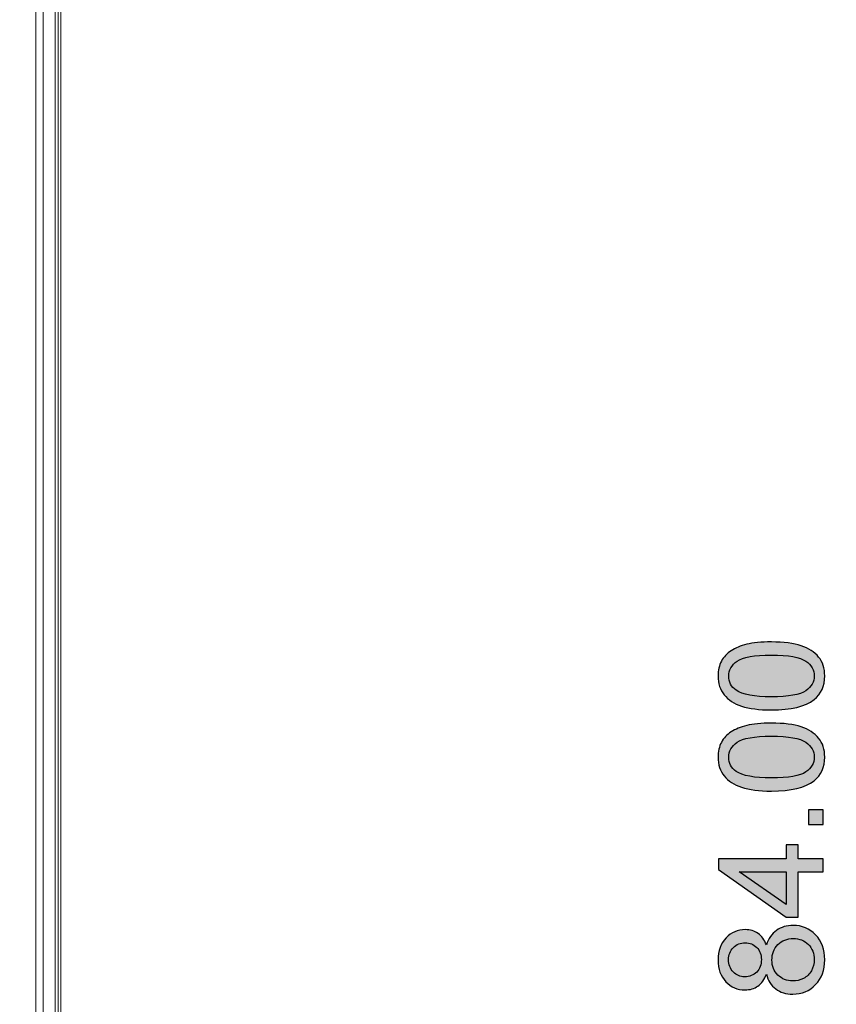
# Model space of a CAD drawing. Header units: millimetres. Extents: x -296 to 295, y -209 to 209.
# Tile 39 of 123: x -210 to -170, y 72 to 120. Entities that reach past the tile are written whole.
import ezdxf

# ---------------------------------------------------------------- set-up
doc = ezdxf.new("R2010")
doc.units = ezdxf.units.MM
doc.header["$MEASUREMENT"] = 0
doc.layers.add('layer 1', color=7, linetype='Continuous')

msp = doc.modelspace()

# ---------------------------------------------------------------- hatches: boundary and pattern name
at = {"layer": 'layer 1'}
h = msp.add_hatch(color=18, dxfattribs=at)
edge = h.paths.add_edge_path()
edge.add_spline(control_points=[(-173.2667, 86.6788), (-173.8629, 86.6788), (-174.345, 86.74), (-174.7095, 86.8623), (-175.0753, 86.9858), (-175.3563, 87.168), (-175.5527, 87.4103), (-175.7491, 87.6513), (-175.8467, 87.9559), (-175.8467, 88.3228), (-175.8467, 88.5933), (-175.7926, 88.8308), (-175.6832, 89.0366), (-175.5739, 89.2412), (-175.4163, 89.4105), (-175.2105, 89.5422), (-175.0059, 89.6739), (-174.7554, 89.7774), (-174.4603, 89.8527), (-174.1651, 89.9291), (-173.7665, 89.9667), (-173.2667, 89.9667), (-172.674, 89.9667), (-172.1942, 89.9056), (-171.8297, 89.7845), (-171.464, 89.6634), (-171.1829, 89.4811), (-170.9854, 89.2388), (-170.7878, 88.9978), (-170.689, 88.692), (-170.689, 88.3228), (-170.689, 87.8371), (-170.8619, 87.455), (-171.2088, 87.1774), (-171.6321, 86.8446), (-172.3177, 86.6788), (-173.2667, 86.6788)], knot_values=[0, 0, 0, 0, 0.0833333, 0.0833333, 0.0833333, 0.1666667, 0.1666667, 0.1666667, 0.25, 0.25, 0.25, 0.3333333, 0.3333333, 0.3333333, 0.4166667, 0.4166667, 0.4166667, 0.5, 0.5, 0.5, 0.5833333, 0.5833333, 0.5833333, 0.6666667, 0.6666667, 0.6666667, 0.75, 0.75, 0.75, 0.8333333, 0.8333333, 0.8333333, 0.9166667, 0.9166667, 0.9166667, 1, 1, 1, 1], degree=3, periodic=1)
h = msp.add_hatch(color=18, dxfattribs=at)
edge = h.paths.add_edge_path()
edge.add_spline(control_points=[(-173.2643, 87.3138), (-172.4329, 87.3138), (-171.8803, 87.4103), (-171.6074, 87.6043), (-171.3334, 87.7983), (-171.197, 88.0382), (-171.197, 88.3228), (-171.197, 88.6074), (-171.3346, 88.8473), (-171.6086, 89.0413), (-171.8838, 89.2353), (-172.4353, 89.3317), (-173.2643, 89.3317), (-174.0957, 89.3317), (-174.6484, 89.2353), (-174.9212, 89.0413), (-175.1952, 88.8484), (-175.3316, 88.6062), (-175.3316, 88.3157), (-175.3316, 88.0312), (-175.2105, 87.803), (-174.9694, 87.6325), (-174.6625, 87.4197), (-174.0934, 87.3138), (-173.2643, 87.3138)], knot_values=[0, 0, 0, 0, 0.125, 0.125, 0.125, 0.25, 0.25, 0.25, 0.375, 0.375, 0.375, 0.5, 0.5, 0.5, 0.625, 0.625, 0.625, 0.75, 0.75, 0.75, 0.875, 0.875, 0.875, 1, 1, 1, 1], degree=3, periodic=1)
h = msp.add_hatch(color=18, dxfattribs=at)
edge = h.paths.add_edge_path()
edge.add_spline(control_points=[(-173.2667, 82.7547), (-173.8629, 82.7547), (-174.345, 82.8159), (-174.7095, 82.9382), (-175.0753, 83.0617), (-175.3563, 83.2439), (-175.5527, 83.4862), (-175.7491, 83.7272), (-175.8467, 84.0318), (-175.8467, 84.3987), (-175.8467, 84.6692), (-175.7926, 84.9067), (-175.6832, 85.1125), (-175.5739, 85.3171), (-175.4163, 85.4864), (-175.2105, 85.6181), (-175.0059, 85.7498), (-174.7554, 85.8533), (-174.4603, 85.9286), (-174.1651, 86.005), (-173.7665, 86.0426), (-173.2667, 86.0426), (-172.674, 86.0426), (-172.1942, 85.9815), (-171.8297, 85.8604), (-171.464, 85.7393), (-171.1829, 85.557), (-170.9854, 85.3147), (-170.7878, 85.0737), (-170.689, 84.7679), (-170.689, 84.3987), (-170.689, 83.913), (-170.8619, 83.5309), (-171.2088, 83.2533), (-171.6321, 82.9205), (-172.3177, 82.7547), (-173.2667, 82.7547)], knot_values=[0, 0, 0, 0, 0.0833333, 0.0833333, 0.0833333, 0.1666667, 0.1666667, 0.1666667, 0.25, 0.25, 0.25, 0.3333333, 0.3333333, 0.3333333, 0.4166667, 0.4166667, 0.4166667, 0.5, 0.5, 0.5, 0.5833333, 0.5833333, 0.5833333, 0.6666667, 0.6666667, 0.6666667, 0.75, 0.75, 0.75, 0.8333333, 0.8333333, 0.8333333, 0.9166667, 0.9166667, 0.9166667, 1, 1, 1, 1], degree=3, periodic=1)
h = msp.add_hatch(color=18, dxfattribs=at)
edge = h.paths.add_edge_path()
edge.add_spline(control_points=[(-173.2643, 83.3897), (-172.4329, 83.3897), (-171.8803, 83.4862), (-171.6074, 83.6802), (-171.3334, 83.8742), (-171.197, 84.1141), (-171.197, 84.3987), (-171.197, 84.6833), (-171.3346, 84.9232), (-171.6086, 85.1172), (-171.8838, 85.3112), (-172.4353, 85.4076), (-173.2643, 85.4076), (-174.0957, 85.4076), (-174.6484, 85.3112), (-174.9212, 85.1172), (-175.1952, 84.9243), (-175.3316, 84.6821), (-175.3316, 84.3916), (-175.3316, 84.1071), (-175.2105, 83.8789), (-174.9694, 83.7084), (-174.6625, 83.4956), (-174.0934, 83.3897), (-173.2643, 83.3897)], knot_values=[0, 0, 0, 0, 0.125, 0.125, 0.125, 0.25, 0.25, 0.25, 0.375, 0.375, 0.375, 0.5, 0.5, 0.5, 0.625, 0.625, 0.625, 0.75, 0.75, 0.75, 0.875, 0.875, 0.875, 1, 1, 1, 1], degree=3, periodic=1)
h = msp.add_hatch(color=18, dxfattribs=at)
edge = h.paths.add_edge_path()
edge.add_spline(control_points=[(-170.7737, 81.1402), (-170.7737, 81.1402), (-171.4793, 81.1402), (-171.4793, 81.1402), (-171.4793, 81.1402), (-171.4793, 81.8457), (-171.4793, 81.8457), (-171.4793, 81.8457), (-170.7737, 81.8457), (-170.7737, 81.8457), (-170.7737, 81.8457), (-170.7737, 81.1402), (-170.7737, 81.1402)], knot_values=[0, 0, 0, 0, 0.25, 0.25, 0.25, 0.5, 0.5, 0.5, 0.75, 0.75, 0.75, 1, 1, 1, 1], degree=3, periodic=1)
h = msp.add_hatch(color=18, dxfattribs=at)
edge = h.paths.add_edge_path()
edge.add_spline(control_points=[(-170.7737, 78.853), (-170.7737, 78.853), (-171.9802, 78.853), (-171.9802, 78.853), (-171.9802, 78.853), (-171.9802, 76.6587), (-171.9802, 76.6587), (-171.9802, 76.6587), (-172.5517, 76.6587), (-172.5517, 76.6587), (-172.5517, 76.6587), (-175.8255, 78.9658), (-175.8255, 78.9658), (-175.8255, 78.9658), (-175.8255, 79.4739), (-175.8255, 79.4739), (-175.8255, 79.4739), (-172.5517, 79.4739), (-172.5517, 79.4739), (-172.5517, 79.4739), (-172.5517, 80.1582), (-172.5517, 80.1582), (-172.5517, 80.1582), (-171.9802, 80.1582), (-171.9802, 80.1582), (-171.9802, 80.1582), (-171.9802, 79.4739), (-171.9802, 79.4739), (-171.9802, 79.4739), (-170.7737, 79.4739), (-170.7737, 79.4739), (-170.7737, 79.4739), (-170.7737, 78.853), (-170.7737, 78.853)], knot_values=[0, 0, 0, 0, 0.0909091, 0.0909091, 0.0909091, 0.1818182, 0.1818182, 0.1818182, 0.2727273, 0.2727273, 0.2727273, 0.3636364, 0.3636364, 0.3636364, 0.4545455, 0.4545455, 0.4545455, 0.5454545, 0.5454545, 0.5454545, 0.6363636, 0.6363636, 0.6363636, 0.7272727, 0.7272727, 0.7272727, 0.8181818, 0.8181818, 0.8181818, 0.9090909, 0.9090909, 0.9090909, 1, 1, 1, 1], degree=3, periodic=1)
h = msp.add_hatch(color=18, dxfattribs=at)
edge = h.paths.add_edge_path()
edge.add_spline(control_points=[(-172.5517, 78.853), (-172.5517, 78.853), (-174.8248, 78.853), (-174.8248, 78.853), (-174.8248, 78.853), (-172.5517, 77.269), (-172.5517, 77.269), (-172.5517, 77.269), (-172.5517, 78.853), (-172.5517, 78.853)], knot_values=[0, 0, 0, 0, 0.3333333, 0.3333333, 0.3333333, 0.6666667, 0.6666667, 0.6666667, 1, 1, 1, 1], degree=3, periodic=1)
h = msp.add_hatch(color=18, dxfattribs=at)
edge = h.paths.add_edge_path()
edge.add_spline(control_points=[(-173.5124, 73.9023), (-173.6065, 73.6447), (-173.7418, 73.4542), (-173.9158, 73.3296), (-174.091, 73.2061), (-174.3003, 73.1438), (-174.5437, 73.1438), (-174.9118, 73.1438), (-175.2199, 73.2755), (-175.4704, 73.5389), (-175.7209, 73.8035), (-175.8467, 74.1539), (-175.8467, 74.5925), (-175.8467, 75.0323), (-175.7185, 75.3875), (-175.4621, 75.6556), (-175.2058, 75.9237), (-174.8942, 76.0578), (-174.5261, 76.0578), (-174.2921, 76.0578), (-174.0875, 75.9966), (-173.9146, 75.8743), (-173.7406, 75.752), (-173.6065, 75.5662), (-173.5124, 75.3157), (-173.4113, 75.625), (-173.249, 75.859), (-173.0233, 76.0201), (-172.7987, 76.1812), (-172.5305, 76.2624), (-172.2177, 76.2624), (-171.7862, 76.2624), (-171.424, 76.1095), (-171.13, 75.8049), (-170.836, 75.4992), (-170.689, 75.0982), (-170.689, 74.6008), (-170.689, 74.1034), (-170.836, 73.7024), (-171.1312, 73.3966), (-171.4263, 73.0921), (-171.7944, 72.9392), (-172.2354, 72.9392), (-172.5635, 72.9392), (-172.8386, 73.0227), (-173.0597, 73.1897), (-173.282, 73.3566), (-173.4325, 73.5942), (-173.5124, 73.9023)], knot_values=[0, 0, 0, 0, 0.0625, 0.0625, 0.0625, 0.125, 0.125, 0.125, 0.1875, 0.1875, 0.1875, 0.25, 0.25, 0.25, 0.3125, 0.3125, 0.3125, 0.375, 0.375, 0.375, 0.4375, 0.4375, 0.4375, 0.5, 0.5, 0.5, 0.5625, 0.5625, 0.5625, 0.625, 0.625, 0.625, 0.6875, 0.6875, 0.6875, 0.75, 0.75, 0.75, 0.8125, 0.8125, 0.8125, 0.875, 0.875, 0.875, 0.9375, 0.9375, 0.9375, 1, 1, 1, 1], degree=3, periodic=1)
h = msp.add_hatch(color=18, dxfattribs=at)
edge = h.paths.add_edge_path()
edge.add_spline(control_points=[(-174.5661, 73.7788), (-174.3262, 73.7788), (-174.131, 73.8552), (-173.9793, 74.0069), (-173.8276, 74.1598), (-173.7512, 74.3597), (-173.7512, 74.6078), (-173.7512, 74.8489), (-173.8264, 75.0441), (-173.9769, 75.1958), (-174.1275, 75.3475), (-174.3121, 75.4228), (-174.5308, 75.4228), (-174.7589, 75.4228), (-174.9506, 75.3451), (-175.1058, 75.1887), (-175.2611, 75.0335), (-175.3387, 74.8371), (-175.3387, 74.6008), (-175.3387, 74.3621), (-175.2622, 74.1657), (-175.1105, 74.0105), (-174.9588, 73.8564), (-174.7778, 73.7788), (-174.5661, 73.7788)], knot_values=[0, 0, 0, 0, 0.125, 0.125, 0.125, 0.25, 0.25, 0.25, 0.375, 0.375, 0.375, 0.5, 0.5, 0.5, 0.625, 0.625, 0.625, 0.75, 0.75, 0.75, 0.875, 0.875, 0.875, 1, 1, 1, 1], degree=3, periodic=1)
h = msp.add_hatch(color=18, dxfattribs=at)
edge = h.paths.add_edge_path()
edge.add_spline(control_points=[(-172.2307, 73.5742), (-172.0531, 73.5742), (-171.8826, 73.6153), (-171.7168, 73.6977), (-171.5522, 73.78), (-171.424, 73.9046), (-171.3334, 74.0716), (-171.2429, 74.2374), (-171.197, 74.4162), (-171.197, 74.6055), (-171.197, 74.9042), (-171.2923, 75.1488), (-171.4828, 75.3404), (-171.6733, 75.5321), (-171.9155, 75.6274), (-172.2095, 75.6274), (-172.5082, 75.6274), (-172.7551, 75.5286), (-172.9504, 75.3322), (-173.1456, 75.1346), (-173.2432, 74.8853), (-173.2432, 74.5855), (-173.2432, 74.2915), (-173.1467, 74.0504), (-172.9539, 73.8599), (-172.761, 73.6694), (-172.52, 73.5742), (-172.2307, 73.5742)], knot_values=[0, 0, 0, 0, 0.1111111, 0.1111111, 0.1111111, 0.2222222, 0.2222222, 0.2222222, 0.3333333, 0.3333333, 0.3333333, 0.4444444, 0.4444444, 0.4444444, 0.5555556, 0.5555556, 0.5555556, 0.6666667, 0.6666667, 0.6666667, 0.7777778, 0.7777778, 0.7777778, 0.8888889, 0.8888889, 0.8888889, 1, 1, 1, 1], degree=3, periodic=1)

# ---------------------------------------------------------------- linework, layer by layer
at = {"layer": 'layer 1', "color": 1, "lineweight": 0}
msp.add_open_spline([(295.3283, 209.2747), (295.3283, 209.2747), (295.3283, -208.9236), (295.3283, -208.9236), (295.3283, -208.9236), (-296.1944, -208.9236), (-296.1944, -208.9236), (-296.1944, -208.9236), (-296.1944, 209.2747), (-296.1944, 209.2747), (-296.1944, 209.2747), (295.3283, 209.2747), (295.3283, 209.2747)], degree=3, knots=[0, 0, 0, 0, 0.25, 0.25, 0.25, 0.5, 0.5, 0.5, 0.75, 0.75, 0.75, 1, 1, 1, 1], dxfattribs=at)
at = {"layer": 'layer 1', "color": 5, "lineweight": 0}
msp.add_open_spline([(-281.2487, 194.7284), (-281.2487, 194.7284), (-281.2487, -197.0649), (-281.2487, -197.0649), (-281.2487, -197.0649), (283.3586, -197.0649), (283.3586, -197.0649)], degree=3, knots=[0, 0, 0, 0, 0.5, 0.5, 0.5, 1, 1, 1, 1], dxfattribs=at)
at = {"layer": 'layer 1', "lineweight": 9}
for points in [[(-207.6041, -0.0108), (-207.6041, -0.0108), (-207.6041, 158.8605), (-207.6041, 158.8605)], [(-208.8112, 122.3634), (-208.8112, 122.3634), (-208.8112, -0.3188), (-208.8112, -0.3188)], [(-208.4577, 0.1793), (-208.4577, 0.1793), (-208.4577, 122.1734), (-208.4577, 122.1734)], [(-207.8796, 122.1734), (-207.8796, 122.1734), (-207.8796, 0.1287), (-207.8796, 0.1287)], [(-207.7334, 0.1287), (-207.7334, 0.1287), (-207.7334, 122.1863), (-207.7334, 122.1863)]]:
    msp.add_open_spline(points, degree=3, dxfattribs=at)
at = {"layer": 'layer 1'}
for points, knots in [([(-173.2667, 86.6788), (-173.8629, 86.6788), (-174.345, 86.74), (-174.7095, 86.8623), (-175.0753, 86.9858), (-175.3563, 87.168), (-175.5527, 87.4103), (-175.7491, 87.6513), (-175.8467, 87.9559), (-175.8467, 88.3228), (-175.8467, 88.5933), (-175.7926, 88.8308), (-175.6832, 89.0366), (-175.5739, 89.2412), (-175.4163, 89.4105), (-175.2105, 89.5422), (-175.0059, 89.6739), (-174.7554, 89.7774), (-174.4603, 89.8527), (-174.1651, 89.9291), (-173.7665, 89.9667), (-173.2667, 89.9667), (-172.674, 89.9667), (-172.1942, 89.9056), (-171.8297, 89.7845), (-171.464, 89.6634), (-171.1829, 89.4811), (-170.9854, 89.2388), (-170.7878, 88.9978), (-170.689, 88.692), (-170.689, 88.3228), (-170.689, 87.8371), (-170.8619, 87.455), (-171.2088, 87.1774), (-171.6321, 86.8446), (-172.3177, 86.6788), (-173.2667, 86.6788)], [0, 0, 0, 0, 0.0833333, 0.0833333, 0.0833333, 0.1666667, 0.1666667, 0.1666667, 0.25, 0.25, 0.25, 0.3333333, 0.3333333, 0.3333333, 0.4166667, 0.4166667, 0.4166667, 0.5, 0.5, 0.5, 0.5833333, 0.5833333, 0.5833333, 0.6666667, 0.6666667, 0.6666667, 0.75, 0.75, 0.75, 0.8333333, 0.8333333, 0.8333333, 0.9166667, 0.9166667, 0.9166667, 1, 1, 1, 1]), ([(-173.2643, 87.3138), (-172.4329, 87.3138), (-171.8803, 87.4103), (-171.6074, 87.6043), (-171.3334, 87.7983), (-171.197, 88.0382), (-171.197, 88.3228), (-171.197, 88.6074), (-171.3346, 88.8473), (-171.6086, 89.0413), (-171.8838, 89.2353), (-172.4353, 89.3317), (-173.2643, 89.3317), (-174.0957, 89.3317), (-174.6484, 89.2353), (-174.9212, 89.0413), (-175.1952, 88.8484), (-175.3316, 88.6062), (-175.3316, 88.3157), (-175.3316, 88.0312), (-175.2105, 87.803), (-174.9694, 87.6325), (-174.6625, 87.4197), (-174.0934, 87.3138), (-173.2643, 87.3138)], [0, 0, 0, 0, 0.125, 0.125, 0.125, 0.25, 0.25, 0.25, 0.375, 0.375, 0.375, 0.5, 0.5, 0.5, 0.625, 0.625, 0.625, 0.75, 0.75, 0.75, 0.875, 0.875, 0.875, 1, 1, 1, 1]), ([(-173.2667, 82.7547), (-173.8629, 82.7547), (-174.345, 82.8159), (-174.7095, 82.9382), (-175.0753, 83.0617), (-175.3563, 83.2439), (-175.5527, 83.4862), (-175.7491, 83.7272), (-175.8467, 84.0318), (-175.8467, 84.3987), (-175.8467, 84.6692), (-175.7926, 84.9067), (-175.6832, 85.1125), (-175.5739, 85.3171), (-175.4163, 85.4864), (-175.2105, 85.6181), (-175.0059, 85.7498), (-174.7554, 85.8533), (-174.4603, 85.9286), (-174.1651, 86.005), (-173.7665, 86.0426), (-173.2667, 86.0426), (-172.674, 86.0426), (-172.1942, 85.9815), (-171.8297, 85.8604), (-171.464, 85.7393), (-171.1829, 85.557), (-170.9854, 85.3147), (-170.7878, 85.0737), (-170.689, 84.7679), (-170.689, 84.3987), (-170.689, 83.913), (-170.8619, 83.5309), (-171.2088, 83.2533), (-171.6321, 82.9205), (-172.3177, 82.7547), (-173.2667, 82.7547)], [0, 0, 0, 0, 0.0833333, 0.0833333, 0.0833333, 0.1666667, 0.1666667, 0.1666667, 0.25, 0.25, 0.25, 0.3333333, 0.3333333, 0.3333333, 0.4166667, 0.4166667, 0.4166667, 0.5, 0.5, 0.5, 0.5833333, 0.5833333, 0.5833333, 0.6666667, 0.6666667, 0.6666667, 0.75, 0.75, 0.75, 0.8333333, 0.8333333, 0.8333333, 0.9166667, 0.9166667, 0.9166667, 1, 1, 1, 1]), ([(-173.2643, 83.3897), (-172.4329, 83.3897), (-171.8803, 83.4862), (-171.6074, 83.6802), (-171.3334, 83.8742), (-171.197, 84.1141), (-171.197, 84.3987), (-171.197, 84.6833), (-171.3346, 84.9232), (-171.6086, 85.1172), (-171.8838, 85.3112), (-172.4353, 85.4076), (-173.2643, 85.4076), (-174.0957, 85.4076), (-174.6484, 85.3112), (-174.9212, 85.1172), (-175.1952, 84.9243), (-175.3316, 84.6821), (-175.3316, 84.3916), (-175.3316, 84.1071), (-175.2105, 83.8789), (-174.9694, 83.7084), (-174.6625, 83.4956), (-174.0934, 83.3897), (-173.2643, 83.3897)], [0, 0, 0, 0, 0.125, 0.125, 0.125, 0.25, 0.25, 0.25, 0.375, 0.375, 0.375, 0.5, 0.5, 0.5, 0.625, 0.625, 0.625, 0.75, 0.75, 0.75, 0.875, 0.875, 0.875, 1, 1, 1, 1]), ([(-170.7737, 81.1402), (-170.7737, 81.1402), (-171.4793, 81.1402), (-171.4793, 81.1402), (-171.4793, 81.1402), (-171.4793, 81.8457), (-171.4793, 81.8457), (-171.4793, 81.8457), (-170.7737, 81.8457), (-170.7737, 81.8457), (-170.7737, 81.8457), (-170.7737, 81.1402), (-170.7737, 81.1402)], [0, 0, 0, 0, 0.25, 0.25, 0.25, 0.5, 0.5, 0.5, 0.75, 0.75, 0.75, 1, 1, 1, 1]), ([(-170.7737, 78.853), (-170.7737, 78.853), (-171.9802, 78.853), (-171.9802, 78.853), (-171.9802, 78.853), (-171.9802, 76.6587), (-171.9802, 76.6587), (-171.9802, 76.6587), (-172.5517, 76.6587), (-172.5517, 76.6587), (-172.5517, 76.6587), (-175.8255, 78.9658), (-175.8255, 78.9658), (-175.8255, 78.9658), (-175.8255, 79.4739), (-175.8255, 79.4739), (-175.8255, 79.4739), (-172.5517, 79.4739), (-172.5517, 79.4739), (-172.5517, 79.4739), (-172.5517, 80.1582), (-172.5517, 80.1582), (-172.5517, 80.1582), (-171.9802, 80.1582), (-171.9802, 80.1582), (-171.9802, 80.1582), (-171.9802, 79.4739), (-171.9802, 79.4739), (-171.9802, 79.4739), (-170.7737, 79.4739), (-170.7737, 79.4739), (-170.7737, 79.4739), (-170.7737, 78.853), (-170.7737, 78.853)], [0, 0, 0, 0, 0.0909091, 0.0909091, 0.0909091, 0.1818182, 0.1818182, 0.1818182, 0.2727273, 0.2727273, 0.2727273, 0.3636364, 0.3636364, 0.3636364, 0.4545455, 0.4545455, 0.4545455, 0.5454545, 0.5454545, 0.5454545, 0.6363636, 0.6363636, 0.6363636, 0.7272727, 0.7272727, 0.7272727, 0.8181818, 0.8181818, 0.8181818, 0.9090909, 0.9090909, 0.9090909, 1, 1, 1, 1]), ([(-172.5517, 78.853), (-172.5517, 78.853), (-174.8248, 78.853), (-174.8248, 78.853), (-174.8248, 78.853), (-172.5517, 77.269), (-172.5517, 77.269), (-172.5517, 77.269), (-172.5517, 78.853), (-172.5517, 78.853)], [0, 0, 0, 0, 0.3333333, 0.3333333, 0.3333333, 0.6666667, 0.6666667, 0.6666667, 1, 1, 1, 1]), ([(-173.5124, 73.9023), (-173.6065, 73.6447), (-173.7418, 73.4542), (-173.9158, 73.3296), (-174.091, 73.2061), (-174.3003, 73.1438), (-174.5437, 73.1438), (-174.9118, 73.1438), (-175.2199, 73.2755), (-175.4704, 73.5389), (-175.7209, 73.8035), (-175.8467, 74.1539), (-175.8467, 74.5925), (-175.8467, 75.0323), (-175.7185, 75.3875), (-175.4621, 75.6556), (-175.2058, 75.9237), (-174.8942, 76.0578), (-174.5261, 76.0578), (-174.2921, 76.0578), (-174.0875, 75.9966), (-173.9146, 75.8743), (-173.7406, 75.752), (-173.6065, 75.5662), (-173.5124, 75.3157), (-173.4113, 75.625), (-173.249, 75.859), (-173.0233, 76.0201), (-172.7987, 76.1812), (-172.5305, 76.2624), (-172.2177, 76.2624), (-171.7862, 76.2624), (-171.424, 76.1095), (-171.13, 75.8049), (-170.836, 75.4992), (-170.689, 75.0982), (-170.689, 74.6008), (-170.689, 74.1034), (-170.836, 73.7024), (-171.1312, 73.3966), (-171.4263, 73.0921), (-171.7944, 72.9392), (-172.2354, 72.9392), (-172.5635, 72.9392), (-172.8386, 73.0227), (-173.0597, 73.1897), (-173.282, 73.3566), (-173.4325, 73.5942), (-173.5124, 73.9023)], [0, 0, 0, 0, 0.0625, 0.0625, 0.0625, 0.125, 0.125, 0.125, 0.1875, 0.1875, 0.1875, 0.25, 0.25, 0.25, 0.3125, 0.3125, 0.3125, 0.375, 0.375, 0.375, 0.4375, 0.4375, 0.4375, 0.5, 0.5, 0.5, 0.5625, 0.5625, 0.5625, 0.625, 0.625, 0.625, 0.6875, 0.6875, 0.6875, 0.75, 0.75, 0.75, 0.8125, 0.8125, 0.8125, 0.875, 0.875, 0.875, 0.9375, 0.9375, 0.9375, 1, 1, 1, 1]), ([(-174.5661, 73.7788), (-174.3262, 73.7788), (-174.131, 73.8552), (-173.9793, 74.0069), (-173.8276, 74.1598), (-173.7512, 74.3597), (-173.7512, 74.6078), (-173.7512, 74.8489), (-173.8264, 75.0441), (-173.9769, 75.1958), (-174.1275, 75.3475), (-174.3121, 75.4228), (-174.5308, 75.4228), (-174.7589, 75.4228), (-174.9506, 75.3451), (-175.1058, 75.1887), (-175.2611, 75.0335), (-175.3387, 74.8371), (-175.3387, 74.6008), (-175.3387, 74.3621), (-175.2622, 74.1657), (-175.1105, 74.0105), (-174.9588, 73.8564), (-174.7778, 73.7788), (-174.5661, 73.7788)], [0, 0, 0, 0, 0.125, 0.125, 0.125, 0.25, 0.25, 0.25, 0.375, 0.375, 0.375, 0.5, 0.5, 0.5, 0.625, 0.625, 0.625, 0.75, 0.75, 0.75, 0.875, 0.875, 0.875, 1, 1, 1, 1]), ([(-172.2307, 73.5742), (-172.0531, 73.5742), (-171.8826, 73.6153), (-171.7168, 73.6977), (-171.5522, 73.78), (-171.424, 73.9046), (-171.3334, 74.0716), (-171.2429, 74.2374), (-171.197, 74.4162), (-171.197, 74.6055), (-171.197, 74.9042), (-171.2923, 75.1488), (-171.4828, 75.3404), (-171.6733, 75.5321), (-171.9155, 75.6274), (-172.2095, 75.6274), (-172.5082, 75.6274), (-172.7551, 75.5286), (-172.9504, 75.3322), (-173.1456, 75.1346), (-173.2432, 74.8853), (-173.2432, 74.5855), (-173.2432, 74.2915), (-173.1467, 74.0504), (-172.9539, 73.8599), (-172.761, 73.6694), (-172.52, 73.5742), (-172.2307, 73.5742)], [0, 0, 0, 0, 0.1111111, 0.1111111, 0.1111111, 0.2222222, 0.2222222, 0.2222222, 0.3333333, 0.3333333, 0.3333333, 0.4444444, 0.4444444, 0.4444444, 0.5555556, 0.5555556, 0.5555556, 0.6666667, 0.6666667, 0.6666667, 0.7777778, 0.7777778, 0.7777778, 0.8888889, 0.8888889, 0.8888889, 1, 1, 1, 1])]:
    msp.add_open_spline(points, degree=3, knots=knots, dxfattribs=at)

doc.saveas('drawing.dxf')
